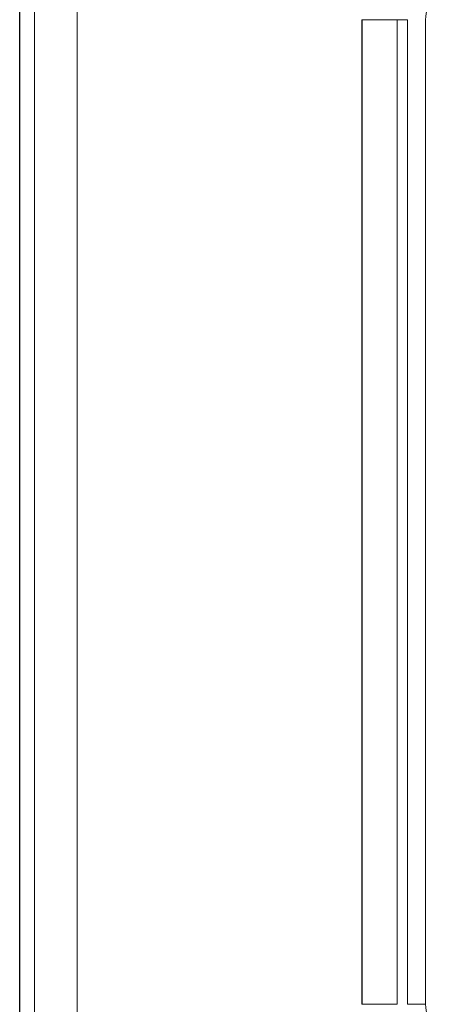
# Model space of a CAD drawing. Header units: inches. Extents: x 0 to 20790, y -12 to 14700.
# Tile 81 of 256: x 6711 to 6732, y 6796 to 6846. Entities that reach past the tile are written whole.
import ezdxf

# ---------------------------------------------------------------- set-up
doc = ezdxf.new("R2010")
doc.units = ezdxf.units.IN
doc.layers.add('1', color=7, linetype='Continuous', true_color=0xffffff)

msp = doc.modelspace()

# ---------------------------------------------------------------- linework, layer by layer
at = {"layer": '1', "color": 2, "linetype": 'Continuous', "lineweight": 25}
for p, q in [((6711.134, 6777.327), (6711.134, 6864.827)), ((6728.594, 6846.417), (6728.594, 6796.238))]:
    msp.add_line(p, q, dxfattribs=at)
at = {"layer": '1', "color": 110, "linetype": 'Continuous', "lineweight": 13}
for p, q in [((6711.895, 6864.827), (6711.895, 6777.327)), ((6714.063, 6778.327), (6714.063, 6864.827)), ((6730.386, 6846.417), (6728.594, 6846.417)), ((6730.386, 6846.417), (6730.922, 6846.417)), ((6730.386, 6846.417), (6730.386, 6796.238)), ((6730.922, 6846.417), (6730.922, 6796.238)), ((6731.835, 6796.238), (6731.835, 6846.417)), ((6730.386, 6796.238), (6728.594, 6796.238)), ((6730.922, 6796.238), (6731.835, 6796.238))]:
    msp.add_line(p, q, dxfattribs=at)
for centre, start, end in [((6733.594, 6846.417), 138.1798, 180), ((6733.594, 6796.238), 180, 221.8202)]:
    msp.add_arc(centre, 1.759, start, end, dxfattribs=at)

doc.saveas('drawing.dxf')
